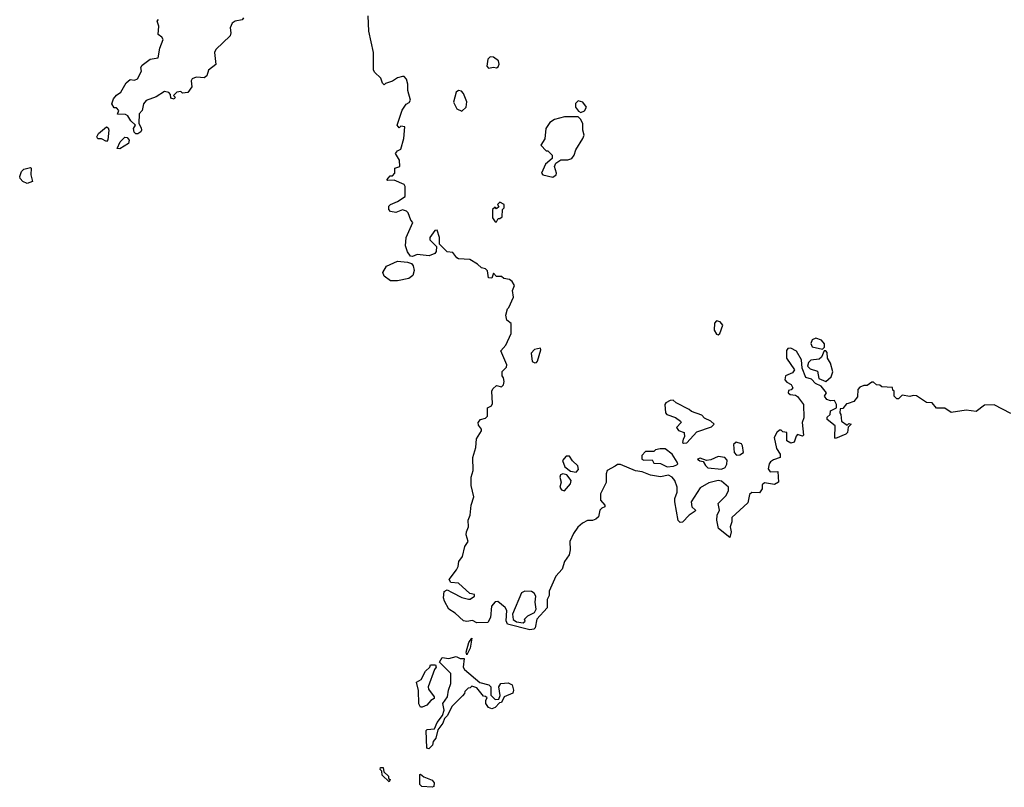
# Model space of a CAD drawing. Extents: x 2551545 to 2886624, y 315747 to 489036.
# Tile 43 of 119: x 2605690 to 2611646, y 374598 to 379244. Entities that reach past the tile are written whole.
import ezdxf

# ---------------------------------------------------------------- set-up
doc = ezdxf.new("R2010")
doc.units = 0

msp = doc.modelspace()

# ---------------------------------------------------------------- linework, layer by layer
at = {"layer": '0CON10XD'}
for points in [[(2607043.3, 379255), (2607035, 379243.8), (2606993.6, 379236.4), (2606975, 379222.5), (2606963.3, 379195), (2606967.5, 379165), (2606963.6, 379146.4), (2606877, 379063), (2606867.5, 379045), (2606877, 378973), (2606831.7, 378938.3), (2606822.5, 378905), (2606805, 378893.3), (2606783.6, 378893.6), (2606757, 378897), (2606733.6, 378886.4), (2606727.5, 378875), (2606731.7, 378838.3), (2606706.4, 378803.6), (2606675, 378800), (2606665, 378810), (2606640, 378805), (2606620, 378785), (2606630, 378775), (2606625, 378762.5), (2606605, 378770), (2606601.7, 378791.7), (2606593, 378803), (2606565, 378810), (2606515, 378776.7), (2606454.3, 378755.7), (2606438, 378735), (2606430, 378695), (2606412.5, 378675), (2606410, 378615), (2606425, 378590), (2606426.7, 378575), (2606422.5, 378565), (2606405, 378553.3), (2606393, 378553), (2606383, 378563), (2606377.5, 378585), (2606390, 378605), (2606362.7, 378632.7), (2606345, 378663.3), (2606330.7, 378670.7), (2606281.7, 378671.7), (2606290, 378695), (2606275, 378710), (2606261.7, 378711.7), (2606247.5, 378735), (2606257.5, 378765), (2606275, 378787.5), (2606302.5, 378805), (2606335, 378862.5), (2606358.3, 378881.7), (2606385, 378877.5), (2606403, 378887), (2606427, 378933), (2606422.5, 378955), (2606430.7, 378969.3), (2606480, 379005), (2606526.7, 379013.3), (2606538.3, 379071.7), (2606557.5, 379125), (2606549.3, 379139.3), (2606527.5, 379155), (2606532.5, 379205), (2606522.5, 379235), (2606530, 379245)], [(2608676.7, 377565), (2608670, 377605), (2608682.5, 377635), (2608669.3, 377659.3), (2608651.7, 377671.7), (2608618.3, 377678.3), (2608605, 377690), (2608575, 377690), (2608555, 377710), (2608545, 377680), (2608525, 377682.5), (2608520, 377725), (2608507, 377737), (2608483, 377743), (2608460, 377765), (2608411.7, 377791.7), (2608345, 377797.5), (2608333.6, 377803.6), (2608310, 377835), (2608275, 377840), (2608230, 377885), (2608230, 377925), (2608215, 377970), (2608201.7, 377968.3), (2608170, 377925), (2608171.7, 377911.7), (2608211.7, 377871.7), (2608209.3, 377840.7), (2608200.7, 377829.3), (2608165.9, 377814.1), (2608095, 377822.5), (2608065, 377810), (2608053.6, 377813.6), (2608035, 377840), (2608023.3, 377875), (2608026.7, 377925), (2608067, 378017), (2608055, 378030), (2608040, 378075), (2608030, 378085), (2608005, 378092.5), (2607965, 378077.5), (2607933, 378083), (2607922.5, 378095), (2607923.3, 378115), (2607933.6, 378126.4), (2607975, 378143.3), (2608022.5, 378175), (2608022.5, 378235), (2608015, 378247.5), (2607955, 378272.5), (2607915, 378270), (2607910, 378275), (2607931.7, 378298.3), (2607945, 378300), (2607960, 378315), (2607960, 378345), (2607990, 378355), (2607987.5, 378395), (2607962.5, 378435), (2607975, 378450), (2607995, 378460), (2608013.3, 378525), (2608020, 378595), (2607995, 378600), (2607985, 378590), (2607972.5, 378605), (2608003.9, 378696.1), (2608027, 378733), (2608045, 378742.5), (2608053, 378757), (2608037.5, 378815), (2608037.5, 378855), (2608030, 378885), (2608015, 378900), (2608005, 378900), (2607975, 378892.5), (2607945, 378872.5), (2607901.7, 378858.3), (2607895, 378850), (2607885, 378860), (2607875, 378890), (2607837, 378927), (2607830.7, 378940.7), (2607830, 379045), (2607802.5, 379175), (2607797, 379267)], [(2608525, 378951.2), (2608555, 378956.7), (2608575, 378953.3), (2608585, 378960), (2608590, 378975), (2608586.7, 378995), (2608555, 379016.7), (2608535, 379020), (2608522, 379005), (2608515, 378963.3), (2608525, 378951.2)], [(2608365, 378690), (2608390, 378715), (2608393.6, 378746.4), (2608375, 378796.7), (2608362, 378812), (2608345, 378816.7), (2608330, 378805), (2608313.3, 378745), (2608334.1, 378704.1), (2608365, 378690)], [(2609085, 378682.5), (2609107.1, 378692.9), (2609118.6, 378715), (2609097.1, 378745), (2609067.1, 378752.9), (2609052.7, 378737.3), (2609051.2, 378715), (2609070.5, 378690.5), (2609085, 378682.5)], [(2608915, 378291.8), (2608934.6, 378305), (2608937.3, 378315), (2608925.8, 378355), (2608933.8, 378376.2), (2608963.6, 378396.4), (2609005, 378395.7), (2609029.2, 378405), (2609044.4, 378425), (2609053, 378457), (2609096.7, 378525), (2609103.3, 378545), (2609095.8, 378575), (2609096.1, 378616.1), (2609083, 378643), (2609067, 378657), (2608985, 378656.2), (2608925, 378640), (2608897, 378623), (2608873.3, 378585), (2608867, 378523), (2608842.5, 378485), (2608875, 378450), (2608885, 378450), (2608910, 378425), (2608910, 378405), (2608870.5, 378369.5), (2608846, 378315), (2608854.5, 378304.5), (2608915, 378291.8)], [(2606215, 378507.5), (2606185, 378523.3), (2606163, 378523), (2606157.5, 378535), (2606167.5, 378555), (2606215, 378596.7), (2606225, 378590), (2606228.8, 378575), (2606223, 378517), (2606215, 378507.5)], [(2606295, 378462.5), (2606280, 378465), (2606297.5, 378505), (2606325, 378533.3), (2606340.7, 378530.7), (2606352.5, 378515), (2606347.5, 378495), (2606295, 378462.5)], [(2605735, 378252.5), (2605710, 378265), (2605693, 378283), (2605690, 378295), (2605700, 378325), (2605715, 378340), (2605755, 378350), (2605760, 378345), (2605757.5, 378305), (2605767.5, 378265), (2605735, 378252.5)], [(2608575, 378020), (2608585, 378040), (2608595, 378040), (2608608.3, 378051.7), (2608610, 378095), (2608620, 378105), (2608620, 378125), (2608595, 378140), (2608580, 378125), (2608588.3, 378111.7), (2608575, 378100), (2608565, 378110), (2608550, 378095), (2608550, 378045), (2608565, 378020), (2608575, 378020)], [(2607932.7, 377662.7), (2607895, 377691.2), (2607886, 377715), (2607908.3, 377751.7), (2607975, 377783.3), (2608035, 377777.5), (2608059.3, 377769.3), (2608070, 377755), (2608075.9, 377725.9), (2608068, 377695), (2608043.2, 377676.8), (2607975, 377664), (2607932.7, 377662.7)], [(2611685, 376860), (2611585, 376912.5), (2611525, 376910), (2611475, 376872.5), (2611415, 376880), (2611325, 376866.7), (2611285, 376892.5), (2611235, 376893.3), (2611210, 376925), (2611175, 376927.5), (2611115, 376967.5), (2611095, 376970), (2611075, 376962.5), (2611028.3, 376971.7), (2611005, 376950), (2610995, 376950), (2610980, 376965), (2610980, 376995), (2610971.7, 377001.7), (2610968.3, 377018.3), (2610905, 377022.5), (2610891.7, 377031.7), (2610873, 377033), (2610855, 377050), (2610845, 377050), (2610815, 377030), (2610795, 377030), (2610770.7, 377019.3), (2610760, 377005), (2610758.3, 376961.7), (2610735, 376932.5), (2610701.7, 376921.7), (2610691.7, 376918.3), (2610668.3, 376891.7), (2610651.7, 376888.3), (2610650, 376865), (2610657.5, 376855), (2610660, 376815), (2610695, 376790), (2610705, 376800), (2610720, 376795), (2610701.7, 376778.3), (2610697.5, 376745), (2610687.5, 376735), (2610625, 376710), (2610620, 376715), (2610622.5, 376785), (2610574, 376825), (2610575, 376837.5), (2610592.5, 376855), (2610595, 376876.7), (2610630, 376895), (2610630, 376915), (2610618.3, 376938.3), (2610595, 376937.5), (2610572.5, 376945), (2610557.5, 376965), (2610570, 376985), (2610537.5, 377025), (2610502.7, 377042.7), (2610478.3, 377068.3), (2610445, 377078.1), (2610423.8, 377135), (2610418, 377185), (2610387.6, 377237.6), (2610355, 377256), (2610336.1, 377253.9), (2610328, 377242), (2610328.6, 377195), (2610376.2, 377125), (2610363.6, 377106.4), (2610322, 377088), (2610318.8, 377065), (2610329.5, 377049.5), (2610355.9, 377035.9), (2610366.2, 377015), (2610357, 377003), (2610340.7, 376999.3), (2610337.5, 376985), (2610350, 376975), (2610381.7, 376971.7), (2610395, 376962.5), (2610430, 376915), (2610433.8, 376835), (2610422.5, 376805), (2610431.7, 376728.3), (2610425, 376723.3), (2610395, 376733.3), (2610386.1, 376723.9), (2610375, 376687.5), (2610355, 376680), (2610330, 376695), (2610330, 376745), (2610305, 376750), (2610295, 376760), (2610285, 376760), (2610270, 376745), (2610253.3, 376715), (2610268.3, 376648.3), (2610290, 376615), (2610290, 376595), (2610249.3, 376580.7), (2610232, 376568), (2610223.3, 376555), (2610217.5, 376525), (2610228.3, 376508.3), (2610275, 376510), (2610280, 376445), (2610255, 376430), (2610195, 376440), (2610181.7, 376428.3), (2610180, 376405), (2610165, 376380), (2610118.3, 376381.7), (2610105, 376370), (2610095, 376320), (2609998.3, 376231.7), (2609997.5, 376205), (2609987.5, 376175), (2609992.5, 376145), (2609985, 376110), (2609917.5, 376165), (2609906.7, 376215), (2609908.8, 376245), (2609922.5, 376275), (2609913.8, 376315), (2609962.5, 376365), (2609976.7, 376395), (2609976.7, 376415), (2609935, 376451.2), (2609915, 376454), (2609858.8, 376441.2), (2609805, 376410), (2609751.2, 376325), (2609756.2, 376296.2), (2609777.5, 376275), (2609775, 376270), (2609740, 376245), (2609698.3, 376201.7), (2609685, 376200), (2609673, 376213), (2609652.5, 376325), (2609652.5, 376345), (2609667.5, 376385), (2609667.5, 376415), (2609652.5, 376455), (2609637.5, 376475), (2609615, 376486.7), (2609565, 376476.7), (2609505, 376486.7), (2609455, 376507.5), (2609415, 376512.5), (2609325, 376552.5), (2609305, 376552.5), (2609291.7, 376541.7), (2609243.3, 376515), (2609236.7, 376495), (2609236.4, 376443.6), (2609203.8, 376375), (2609202.5, 376335), (2609230, 376305), (2609230, 376295), (2609211.7, 376288.3), (2609200, 376275), (2609190, 376235), (2609175, 376220), (2609155, 376212.5), (2609125, 376212.5), (2609095, 376196.7), (2609065, 376172.5), (2609040, 376135), (2609016.7, 376085), (2609020, 376035), (2609014.2, 376005), (2608984.4, 375965), (2608971.2, 375918.8), (2608933.3, 375875), (2608892.5, 375785), (2608891.7, 375758.3), (2608880, 375735), (2608880, 375685), (2608817.5, 375615), (2608807, 375563), (2608800, 375555), (2608775, 375551.2), (2608640, 375585), (2608632, 375605), (2608637, 375667), (2608626.4, 375686.4), (2608583, 375723), (2608565, 375720), (2608543.8, 375695), (2608536.9, 375625), (2608521.2, 375595), (2608455, 375592.5), (2608428.3, 375608.3), (2608395, 375600.8), (2608375, 375605.7), (2608325, 375651.4), (2608286.2, 375675), (2608260, 375725), (2608253.3, 375745), (2608257, 375783), (2608275, 375792.5), (2608306.7, 375776.7), (2608365, 375746.7), (2608405, 375737.5), (2608415, 375737.5), (2608440, 375755), (2608440, 375765), (2608411.7, 375771.7), (2608345, 375832.5), (2608298.3, 375838.3), (2608287.5, 375855), (2608332.5, 375915), (2608342.5, 375935), (2608346.7, 375965), (2608367.5, 375995), (2608383.3, 376055), (2608403.3, 376085), (2608391.2, 376125), (2608392, 376145), (2608403.8, 376175), (2608403.3, 376215), (2608413.8, 376245), (2608420, 376305), (2608436.2, 376355), (2608420, 376425), (2608421.2, 376475), (2608433.3, 376515), (2608431.2, 376595), (2608448.8, 376655), (2608453.6, 376706.4), (2608482.5, 376755), (2608482.5, 376765), (2608465, 376790), (2608463.8, 376805), (2608477.5, 376825), (2608507, 376833), (2608520, 376845), (2608520, 376895), (2608543, 376907), (2608549.3, 376920.7), (2608546.7, 376995), (2608551.2, 377008.8), (2608575, 377030), (2608605, 377022.5), (2608616.4, 377033.6), (2608620, 377055), (2608617, 377077), (2608608.3, 377088.3), (2608607.5, 377115), (2608635, 377140), (2608637.5, 377155), (2608599.3, 377240.7), (2608630, 377275), (2608663.3, 377345), (2608662.5, 377405), (2608636.4, 377426.4), (2608630, 377455), (2608640, 377495), (2608648.3, 377501.7), (2608676.7, 377565)], [(2609915, 377336.7), (2609925, 377343.8), (2609942.5, 377395), (2609926.2, 377415), (2609905, 377420.8), (2609892.1, 377407.9), (2609891.1, 377365), (2609905, 377340), (2609915, 377336.7)], [(2610545, 377250), (2610557, 377263), (2610557, 377283), (2610540, 377305), (2610505, 377316), (2610484.1, 377305.9), (2610476.2, 377285), (2610483.3, 377265), (2610545, 377250)], [(2608805, 377167.5), (2608815, 377170), (2608822.5, 377177.5), (2608842, 377245), (2608840, 377255), (2608802.9, 377247.1), (2608784.3, 377225), (2608790, 377175), (2608805, 377167.5)], [(2610565, 377053.3), (2610598.1, 377081.9), (2610607.7, 377112.3), (2610593.8, 377165), (2610576.2, 377195), (2610575, 377230), (2610565, 377240), (2610555, 377240), (2610539.5, 377200.5), (2610525, 377188.8), (2610475, 377183.8), (2610460.5, 377169.5), (2610456.1, 377146.1), (2610470.9, 377130.9), (2610515.9, 377115.9), (2610522.7, 377072.7), (2610565, 377053.3)], [(2609705, 376680), (2609725, 376682.5), (2609785, 376750), (2609875, 376780), (2609890, 376795), (2609870, 376815), (2609833, 376833), (2609815, 376850), (2609753, 376873), (2609740, 376885), (2609660, 376925), (2609641.7, 376941.7), (2609625, 376940), (2609597.5, 376925), (2609591.2, 376915), (2609596.7, 376865), (2609604.3, 376854.3), (2609655.9, 376835.9), (2609687.5, 376815), (2609690, 376805), (2609663.3, 376775), (2609675, 376757.5), (2609710, 376745), (2609711.7, 376718.3), (2609702.5, 376705), (2609700, 376685), (2609705, 376680)], [(2610025, 376608.8), (2610045, 376610), (2610067.5, 376625), (2610062.5, 376665), (2610055, 376677.5), (2610023, 376687), (2610007, 376673), (2610012, 376625), (2610025, 376608.8)], [(2609607, 376537), (2609645, 376542.5), (2609665, 376550), (2609670, 376555), (2609667.5, 376565), (2609637.5, 376615), (2609595, 376647.5), (2609563, 376647), (2609535, 376640), (2609525, 376630), (2609475, 376630), (2609453, 376607), (2609452.5, 376585), (2609465, 376577.5), (2609515, 376580), (2609525, 376560), (2609565, 376557.5), (2609607, 376537)], [(2609055, 376504.4), (2609069.4, 376520.6), (2609065, 376544), (2609033.8, 376573.8), (2609015, 376602), (2608995, 376602.9), (2608972.9, 376575), (2608987.3, 376537.3), (2609020.9, 376510.9), (2609055, 376504.4)], [(2609935, 376524.2), (2609957.1, 376532.9), (2609966.8, 376553.2), (2609968.3, 376578.3), (2609954.3, 376594.3), (2609915, 376600), (2609870.5, 376579.5), (2609845, 376576.2), (2609805, 376590), (2609790, 376585), (2609803, 376573), (2609825, 376570), (2609837.5, 376545), (2609852.3, 376532.3), (2609935, 376524.2)], [(2608985, 376393.3), (2609020.8, 376435), (2609025.7, 376455), (2608999.1, 376489.1), (2608975, 376496.2), (2608961.7, 376488.3), (2608956.2, 376475), (2608964.2, 376445), (2608958, 376415), (2608967.7, 376397.7), (2608985, 376393.3)], [(2608735, 375592.5), (2608747, 375603), (2608742.5, 375615), (2608763.8, 375635), (2608803.9, 375656.1), (2608814.5, 375675), (2608808.3, 375718.3), (2608811.8, 375755), (2608802.6, 375772.6), (2608785, 375783.6), (2608745.5, 375784.6), (2608725.6, 375774.4), (2608670, 375645), (2608675, 375612.5), (2608695, 375600), (2608735, 375592.5)], [(2608395, 375400), (2608390, 375415), (2608406.7, 375475), (2608425, 375500), (2608415, 375440), (2608395, 375400)], [(2608165, 374830), (2608152.5, 374835), (2608148.3, 374941.7), (2608155, 374947.5), (2608198.3, 374951.7), (2608215, 374990), (2608247, 375033), (2608257.5, 375065), (2608250, 375105), (2608277.5, 375145), (2608283.6, 375186.4), (2608297.5, 375225), (2608297, 375287), (2608230, 375355), (2608245, 375382.5), (2608285, 375378.1), (2608329.2, 375389.2), (2608355, 375377.5), (2608378.3, 375378.3), (2608372.5, 375325), (2608380.7, 375310.7), (2608473, 375233), (2608528.3, 375218.3), (2608540, 375205), (2608540, 375155), (2608565, 375130), (2608588.3, 375131.7), (2608597, 375153), (2608587.5, 375205), (2608600, 375225), (2608645, 375230), (2608668.8, 375218.8), (2608676.7, 375185), (2608672.5, 375167.5), (2608620, 375145), (2608605, 375110), (2608591.7, 375108.3), (2608565, 375080), (2608545, 375072.5), (2608525, 375080), (2608510, 375105), (2608510, 375125), (2608518.3, 375138.3), (2608508.3, 375148.3), (2608495, 375150), (2608455, 375200), (2608425, 375210), (2608415, 375200), (2608401.7, 375198.3), (2608381.7, 375178.3), (2608380, 375165), (2608368.3, 375151.7), (2608303, 375087), (2608277, 375033), (2608260, 375015), (2608250, 374985), (2608220, 374945), (2608207.5, 374895), (2608190, 374875), (2608187, 374853), (2608165, 374830)], [(2608125, 375083.3), (2608113.6, 375083.6), (2608103.6, 375103.6), (2608103, 375183), (2608090, 375235), (2608119.3, 375250.7), (2608145, 375300), (2608170, 375325), (2608175, 375340), (2608205, 375340), (2608210, 375325), (2608198.3, 375311.7), (2608160, 375205), (2608161.7, 375191.7), (2608197.5, 375145), (2608197.5, 375135), (2608177, 375123), (2608152.5, 375095), (2608125, 375083.3)], [(2607925, 374630), (2607881.7, 374671.7), (2607880, 374695), (2607870, 374705), (2607871.7, 374718.3), (2607888.3, 374718.3), (2607891.7, 374691.7), (2607920, 374665), (2607921.7, 374651.7), (2607930, 374645), (2607925, 374630)], [(2608185, 374597.5), (2608121.7, 374601.7), (2608110, 374615), (2608110, 374675), (2608115, 374677.5), (2608135, 374660), (2608185, 374640), (2608197.5, 374625), (2608195, 374602.5), (2608185, 374597.5)]]:
    msp.add_lwpolyline(points, dxfattribs=at)

doc.saveas('drawing.dxf')
